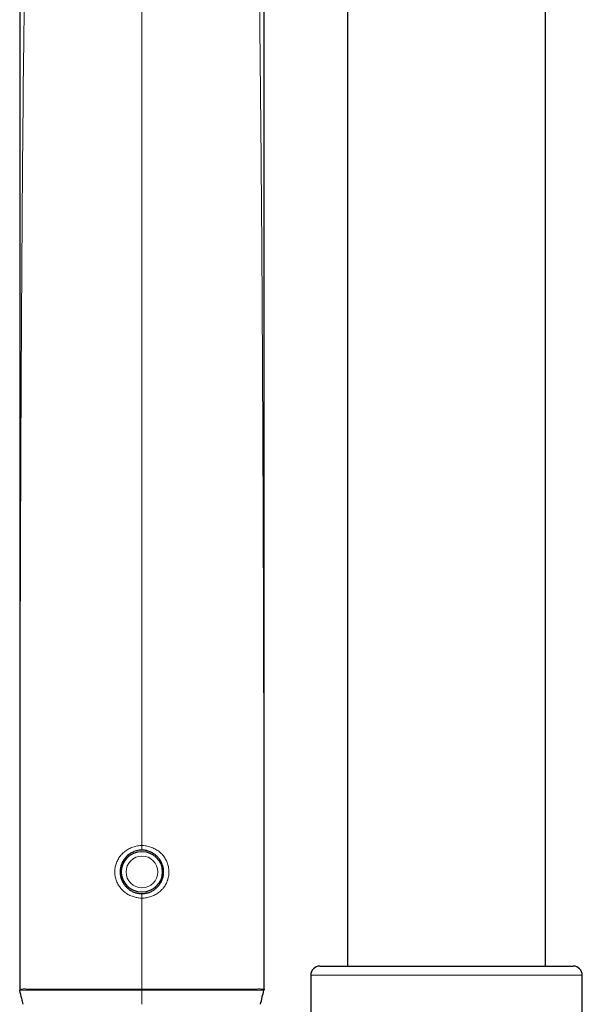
# Model space of a CAD drawing. Header units: millimetres. Extents: x 8 to 2230, y 12 to 2204.
# Tile 37 of 162: x 1063 to 1125, y 1710 to 1818. Entities that reach past the tile are written whole.
import ezdxf

# ---------------------------------------------------------------- set-up
doc = ezdxf.new("R2010")
doc.units = ezdxf.units.MM

msp = doc.modelspace()

# ---------------------------------------------------------------- linework, layer by layer
at = {"color": 7, "linetype": 'Continuous', "lineweight": 30}
for p, q in [((1121.38, 1713.84), (1121.38, 1858.14)), ((1099.48, 1832.26), (1099.48, 1713.84)), ((1096.43, 1713.84), (1124.43, 1713.84)), ((1095.43, 1712.84), (1095.43, 1706.76)), ((1125.43, 1592.84), (1125.43, 1712.84))]:
    msp.add_line(p, q, dxfattribs=at)
at = {"color": 252, "linetype": 'Continuous', "lineweight": 0}
for p, q in [((1076.78, 1826.52), (1076.78, 1727.15)), ((1075.21, 1726.06), (1075.3, 1725.95)), ((1078.34, 1726.05), (1078.25, 1725.95)), ((1075.3, 1722.55), (1075.21, 1722.44)), ((1078.25, 1722.55), (1078.34, 1722.44)), ((1076.78, 1721.35), (1076.78, 1711.31)), ((1125.43, 1712.84), (1095.43, 1712.84)), ((1063.29, 1711.18), (1063.28, 1711.3)), ((1076.78, 1711.31), (1076.78, 1711.19)), ((1076.78, 1711.19), (1076.78, 1709.63)), ((1090.26, 1711.18), (1090.27, 1711.3))]:
    msp.add_line(p, q, dxfattribs=at)
at = {"color": 252, "linetype": 'Continuous', "lineweight": 0, "flags": 128}
for points in [[(1076.78, 1726.65), (1076.78, 1726.65), (1076.78, 1726.68), (1076.78, 1726.71), (1076.78, 1726.76), (1076.78, 1726.83), (1076.78, 1726.9), (1076.78, 1726.98), (1076.78, 1727.06), (1076.78, 1727.15)], [(1074.74, 1725.51), (1074.76, 1725.48), (1074.78, 1725.45), (1074.8, 1725.42), (1074.82, 1725.39), (1074.82, 1725.37), (1074.82, 1725.35)], [(1078.74, 1725.35), (1078.73, 1725.37), (1078.73, 1725.39), (1078.75, 1725.42), (1078.77, 1725.45), (1078.8, 1725.48), (1078.81, 1725.5)], [(1074.73, 1722.99), (1074.76, 1723.01), (1074.78, 1723.04), (1074.8, 1723.07), (1074.82, 1723.1), (1074.82, 1723.12), (1074.82, 1723.14)], [(1078.74, 1723.14), (1078.73, 1723.12), (1078.73, 1723.1), (1078.75, 1723.07), (1078.77, 1723.04), (1078.8, 1723.01), (1078.81, 1722.99)], [(1076.78, 1721.35), (1076.78, 1721.44), (1076.78, 1721.52), (1076.78, 1721.6), (1076.78, 1721.67), (1076.78, 1721.73), (1076.78, 1721.78), (1076.78, 1721.82), (1076.78, 1721.84), (1076.78, 1721.85)]]:
    msp.add_lwpolyline(points, dxfattribs=at)
at = {"color": 7, "linetype": 'Continuous', "lineweight": 30}
msp.add_circle((1076.78, 1724.25), 2.25, dxfattribs=at)
at = {"color": 252, "linetype": 'Continuous', "lineweight": 0}
msp.add_circle((1076.78, 1724.25), 1.75, dxfattribs=at)
at = {"color": 7, "linetype": 'Continuous', "lineweight": 30}
for centre, start, end in [((1096.43, 1712.84), 90, 180), ((1124.43, 1712.84), 0, 90)]:
    msp.add_arc(centre, 1, start, end, dxfattribs=at)
at = {"color": 252, "linetype": 'Continuous', "lineweight": 0}
for points, knots in [([(1089.66, 1828.29), (1089.73, 1823.66), (1089.85, 1814.13), (1089.98, 1799.68), (1090.08, 1784.95), (1090.15, 1770.22), (1090.2, 1755.5), (1090.24, 1740.77), (1090.26, 1726.04), (1090.27, 1716.22), (1090.27, 1711.31)], [0, 0, 0, 0, 0.118617, 0.244529, 0.370441, 0.496353, 0.622264, 0.748176, 0.874088, 1, 1, 1, 1]), ([(1063.83, 1824.03), (1063.79, 1820.82), (1063.68, 1812.71), (1063.57, 1799.68), (1063.47, 1784.95), (1063.4, 1770.22), (1063.35, 1755.5), (1063.31, 1740.77), (1063.29, 1726.04), (1063.28, 1716.22), (1063.28, 1711.31)], [0, 0, 0, 0, 0.08535, 0.216014, 0.346678, 0.477343, 0.608007, 0.738671, 0.869336, 1, 1, 1, 1]), ([(1076.78, 1721.35), (1076.78, 1721.35), (1076.65, 1721.35), (1076.4, 1721.37), (1076.08, 1721.43), (1075.8, 1721.51), (1075.57, 1721.59), (1075.34, 1721.7), (1075.13, 1721.82), (1074.89, 1721.99), (1074.64, 1722.21), (1074.42, 1722.45), (1074.25, 1722.68), (1074.13, 1722.9), (1074.02, 1723.12), (1073.93, 1723.35), (1073.86, 1723.59), (1073.81, 1723.83), (1073.79, 1724.07), (1073.78, 1724.31), (1073.8, 1724.56), (1073.83, 1724.8), (1073.89, 1725.03), (1073.97, 1725.26), (1074.06, 1725.48), (1074.18, 1725.7), (1074.31, 1725.9), (1074.46, 1726.09), (1074.63, 1726.27), (1074.81, 1726.44), (1075.01, 1726.59), (1075.22, 1726.73), (1075.44, 1726.85), (1075.67, 1726.95), (1075.91, 1727.03), (1076.16, 1727.09), (1076.45, 1727.14), (1076.65, 1727.15), (1076.78, 1727.15)], [0, 0, 0, 0, 0.000007, 0.040109, 0.080212, 0.107573, 0.133937, 0.160476, 0.187283, 0.21446, 0.25435, 0.294238, 0.321475, 0.347822, 0.374361, 0.401204, 0.428467, 0.454387, 0.480504, 0.506928, 0.533775, 0.559414, 0.585389, 0.611365, 0.637881, 0.663869, 0.690041, 0.716493, 0.743325, 0.769872, 0.796602, 0.823901, 0.851395, 0.878199, 0.905186, 0.932746, 0.960505, 1, 1, 1, 1]), ([(1076.78, 1727.15), (1076.9, 1727.15), (1077.1, 1727.14), (1077.39, 1727.09), (1077.63, 1727.03), (1077.87, 1726.95), (1078.11, 1726.85), (1078.33, 1726.73), (1078.54, 1726.6), (1078.73, 1726.45), (1078.92, 1726.28), (1079.09, 1726.1), (1079.23, 1725.91), (1079.37, 1725.7), (1079.48, 1725.49), (1079.58, 1725.27), (1079.66, 1725.04), (1079.72, 1724.8), (1079.75, 1724.56), (1079.77, 1724.32), (1079.77, 1724.08), (1079.74, 1723.83), (1079.69, 1723.59), (1079.63, 1723.36), (1079.54, 1723.13), (1079.43, 1722.9), (1079.28, 1722.65), (1079.08, 1722.39), (1078.85, 1722.15), (1078.63, 1721.97), (1078.43, 1721.83), (1078.21, 1721.7), (1077.99, 1721.6), (1077.76, 1721.51), (1077.52, 1721.44), (1077.28, 1721.39), (1077.03, 1721.36), (1076.86, 1721.35), (1076.78, 1721.35), (1076.78, 1721.35)], [0, 0, 0, 0, 0.039494, 0.066299, 0.093285, 0.120844, 0.148601, 0.175241, 0.201881, 0.229176, 0.256668, 0.282662, 0.308832, 0.335279, 0.362108, 0.387753, 0.413725, 0.439697, 0.466212, 0.492129, 0.518246, 0.54467, 0.571517, 0.597855, 0.624395, 0.651241, 0.678505, 0.718391, 0.75828, 0.785517, 0.81188, 0.838418, 0.865225, 0.892402, 0.918933, 0.945464, 0.972634, 0.999994, 1, 1, 1, 1]), ([(1074.5, 1723.49), (1074.49, 1723.52), (1074.46, 1723.67), (1074.43, 1723.94), (1074.42, 1724.28), (1074.44, 1724.62), (1074.46, 1724.85), (1074.49, 1724.96), (1074.49, 1724.97)], [0, 0, 0, 0, 0.0606686, 0.2997188, 0.5406342, 0.760252, 0.9813753, 1, 1, 1, 1]), ([(1079.06, 1724.98), (1079.06, 1724.95), (1079.09, 1724.82), (1079.12, 1724.56), (1079.14, 1724.21), (1079.11, 1723.87), (1079.09, 1723.64), (1079.06, 1723.52), (1079.06, 1723.5)], [0, 0, 0, 0, 0.0452696, 0.2853164, 0.5272364, 0.7477698, 0.9698151, 1, 1, 1, 1]), ([(1063.28, 1711.31), (1063.28, 1711.31), (1063.29, 1711.31), (1063.32, 1711.29), (1063.36, 1711.29), (1063.44, 1711.3), (1063.54, 1711.31), (1063.64, 1711.32), (1063.77, 1711.32), (1063.91, 1711.32), (1064.07, 1711.31), (1064.24, 1711.31), (1064.43, 1711.3), (1064.65, 1711.3), (1064.9, 1711.3), (1065.19, 1711.3), (1065.49, 1711.3), (1065.82, 1711.3), (1066.16, 1711.3), (1066.52, 1711.31), (1066.9, 1711.31), (1067.31, 1711.31), (1067.77, 1711.31), (1068.25, 1711.31), (1068.76, 1711.31), (1069.27, 1711.31), (1069.78, 1711.31), (1070.29, 1711.31), (1070.81, 1711.31), (1071.35, 1711.31), (1071.89, 1711.31), (1072.44, 1711.31), (1073.01, 1711.31), (1073.55, 1711.31), (1074.07, 1711.31), (1074.66, 1711.31), (1075.36, 1711.31), (1076.1, 1711.31), (1076.57, 1711.31), (1076.78, 1711.31), (1076.78, 1711.31)], [0, 0, 0, 0, 0.015343, 0.030689, 0.056396, 0.082103, 0.103617, 0.125131, 0.146864, 0.168596, 0.190562, 0.212529, 0.234705, 0.256882, 0.283033, 0.309185, 0.335619, 0.362052, 0.388842, 0.415633, 0.442694, 0.469756, 0.500903, 0.532165, 0.563428, 0.594801, 0.624172, 0.653544, 0.683154, 0.712765, 0.742679, 0.772593, 0.802742, 0.83289, 0.858876, 0.884861, 0.926678, 0.968495, 0.999997, 1, 1, 1, 1]), ([(1063.28, 1711.29), (1063.28, 1711.3), (1063.28, 1711.3), (1063.28, 1711.3), (1063.28, 1711.3), (1063.28, 1711.3)], [0, 0, 0, 0, 0.596544, 0.999725, 1, 1, 1, 1]), ([(1076.78, 1711.19), (1076.51, 1711.19), (1075.97, 1711.18), (1075.17, 1711.18), (1074.37, 1711.18), (1073.65, 1711.18), (1073.02, 1711.18), (1072.48, 1711.18), (1071.93, 1711.19), (1071.39, 1711.19), (1070.85, 1711.19), (1070.32, 1711.19), (1069.8, 1711.19), (1069.28, 1711.19), (1068.77, 1711.19), (1068.27, 1711.19), (1067.78, 1711.19), (1067.33, 1711.19), (1066.92, 1711.19), (1066.55, 1711.19), (1066.2, 1711.18), (1065.86, 1711.18), (1065.53, 1711.18), (1065.22, 1711.18), (1064.93, 1711.18), (1064.63, 1711.18), (1064.34, 1711.19), (1064.05, 1711.19), (1063.8, 1711.2), (1063.6, 1711.19), (1063.47, 1711.18), (1063.37, 1711.17), (1063.32, 1711.18), (1063.3, 1711.19), (1063.3, 1711.19), (1063.29, 1711.19)], [0, 0, 0, 0, 0.041576, 0.083258, 0.125156, 0.167164, 0.196522, 0.22588, 0.255468, 0.285056, 0.314994, 0.344932, 0.375125, 0.405316, 0.436457, 0.46772, 0.498984, 0.530377, 0.556517, 0.582656, 0.609055, 0.635453, 0.662255, 0.689057, 0.716158, 0.743259, 0.775448, 0.813413, 0.851375, 0.884616, 0.917857, 0.946045, 0.974233, 0.987118, 1, 1, 1, 1]), ([(1090.27, 1711.31), (1090.27, 1711.31), (1090.26, 1711.3), (1090.22, 1711.29), (1090.17, 1711.29), (1090.1, 1711.3), (1089.99, 1711.31), (1089.84, 1711.32), (1089.65, 1711.32), (1089.42, 1711.31), (1089.17, 1711.3), (1088.92, 1711.3), (1088.65, 1711.3), (1088.36, 1711.3), (1088.06, 1711.3), (1087.74, 1711.3), (1087.39, 1711.3), (1087.03, 1711.31), (1086.65, 1711.31), (1086.24, 1711.31), (1085.79, 1711.31), (1085.3, 1711.31), (1084.79, 1711.31), (1084.28, 1711.31), (1083.77, 1711.31), (1083.26, 1711.31), (1082.74, 1711.31), (1082.21, 1711.31), (1081.66, 1711.31), (1081.11, 1711.31), (1080.55, 1711.31), (1079.91, 1711.31), (1079.19, 1711.31), (1078.39, 1711.31), (1077.58, 1711.31), (1077.05, 1711.31), (1076.78, 1711.31), (1076.78, 1711.31)], [0, 0, 0, 0, 0.0204543, 0.0409795, 0.0615048, 0.0821048, 0.1090421, 0.1359787, 0.168751, 0.2015249, 0.2292, 0.2568754, 0.2829806, 0.3090862, 0.3354867, 0.3618876, 0.3887118, 0.4155364, 0.4426443, 0.4697526, 0.5008841, 0.5321468, 0.56341, 0.5947999, 0.6241318, 0.653464, 0.6830464, 0.712629, 0.7425723, 0.7725157, 0.8027041, 0.8328926, 0.8744514, 0.9162274, 0.9580037, 0.9999969, 1, 1, 1, 1]), ([(1076.78, 1711.19), (1077.04, 1711.19), (1077.58, 1711.18), (1078.38, 1711.18), (1079.18, 1711.18), (1079.9, 1711.18), (1080.53, 1711.18), (1081.07, 1711.18), (1081.62, 1711.19), (1082.16, 1711.19), (1082.69, 1711.19), (1083.23, 1711.19), (1083.75, 1711.19), (1084.27, 1711.19), (1084.78, 1711.19), (1085.28, 1711.19), (1085.77, 1711.19), (1086.22, 1711.19), (1086.63, 1711.19), (1087, 1711.19), (1087.35, 1711.18), (1087.69, 1711.18), (1088.02, 1711.18), (1088.33, 1711.18), (1088.63, 1711.18), (1088.88, 1711.18), (1089.1, 1711.19), (1089.31, 1711.19), (1089.52, 1711.19), (1089.72, 1711.2), (1089.88, 1711.2), (1090, 1711.19), (1090.09, 1711.18), (1090.16, 1711.17), (1090.21, 1711.17), (1090.24, 1711.18), (1090.25, 1711.18), (1090.26, 1711.19)], [0, 0, 0, 0, 0.041522, 0.08331, 0.125099, 0.167161, 0.196498, 0.225835, 0.255334, 0.284832, 0.314855, 0.344878, 0.375094, 0.405309, 0.436417, 0.46768, 0.498943, 0.530368, 0.556485, 0.582602, 0.608896, 0.63519, 0.662089, 0.688987, 0.716117, 0.743246, 0.764705, 0.786163, 0.815246, 0.84435, 0.873429, 0.895643, 0.917856, 0.938296, 0.958832, 0.979368, 1, 1, 1, 1]), ([(1090.27, 1711.29), (1090.27, 1711.3), (1090.27, 1711.3), (1090.27, 1711.3), (1090.27, 1711.3), (1090.27, 1711.3)], [0, 0, 0, 0, 0.5965437, 0.9997251, 1, 1, 1, 1])]:
    msp.add_open_spline(points, degree=3, knots=knots, dxfattribs=at)
at = {"color": 7, "linetype": 'Continuous', "lineweight": 30}
for points, knots in [([(1090.27, 1711.29), (1090.27, 1711.36), (1090.27, 1711.73), (1090.27, 1712.37), (1090.27, 1713.2), (1090.27, 1713.99), (1090.27, 1714.72), (1090.27, 1715.4), (1090.27, 1716.01), (1090.27, 1716.57), (1090.27, 1717.09), (1090.27, 1717.56), (1090.27, 1717.99), (1090.27, 1718.38), (1090.27, 1718.73), (1090.27, 1719.04), (1090.27, 1719.29), (1090.27, 1719.5), (1090.27, 1719.66), (1090.27, 1719.81), (1090.27, 1719.96), (1090.27, 1720.2), (1090.27, 1720.55), (1090.27, 1721.01), (1090.27, 1721.51), (1090.27, 1722.03), (1090.27, 1722.58), (1090.27, 1723.17), (1090.27, 1723.78), (1090.27, 1724.42), (1090.27, 1725.43), (1090.27, 1726.82), (1090.27, 1728.6), (1090.27, 1730.42), (1090.27, 1732.28), (1090.27, 1734.19), (1090.27, 1736.14), (1090.27, 1738.1), (1090.27, 1740.05), (1090.27, 1741.99), (1090.27, 1743.92), (1090.27, 1745.7), (1090.27, 1747.34), (1090.27, 1748.83), (1090.27, 1750.31), (1090.27, 1751.78), (1090.27, 1753.21), (1090.27, 1754.6), (1090.27, 1755.92), (1090.27, 1757.2), (1090.27, 1758.42), (1090.27, 1759.59), (1090.27, 1760.71), (1090.27, 1761.77), (1090.27, 1762.67), (1090.27, 1763.41), (1090.27, 1764.02), (1090.27, 1764.64), (1090.27, 1765.28), (1090.27, 1766.02), (1090.27, 1766.84), (1090.27, 1767.76), (1090.27, 1768.72), (1090.27, 1769.73), (1090.27, 1770.78), (1090.27, 1771.86), (1090.27, 1772.98), (1090.27, 1774.14), (1090.27, 1775.84), (1090.27, 1778.08), (1090.27, 1780.82), (1090.27, 1783.43), (1090.27, 1785.91), (1090.27, 1788.26), (1090.27, 1790.58), (1090.27, 1792.85), (1090.27, 1795.09), (1090.27, 1797.24), (1090.27, 1799.31), (1090.27, 1800.86), (1090.27, 1801.93), (1090.27, 1802.55), (1090.27, 1803.16), (1090.27, 1803.78), (1090.27, 1804.48), (1090.27, 1805.27), (1090.27, 1806.17), (1090.27, 1807.13), (1090.27, 1808.13), (1090.27, 1809.19), (1090.27, 1810.3), (1090.27, 1811.46), (1090.27, 1812.67), (1090.27, 1813.93), (1090.27, 1815.25), (1090.27, 1816.62), (1090.27, 1818.04), (1090.27, 1819.51), (1090.27, 1820.98), (1090.27, 1822.47), (1090.27, 1823.95), (1090.27, 1825.48), (1090.27, 1826.99), (1090.27, 1827.99), (1090.27, 1828.46)], [0, 0, 0, 0, 0.001777, 0.009314, 0.016433, 0.023132, 0.029411, 0.03527, 0.040408, 0.045172, 0.04956, 0.053573, 0.057211, 0.060631, 0.063635, 0.066223, 0.068396, 0.070153, 0.071475, 0.072665, 0.073934, 0.075281, 0.078805, 0.082775, 0.08719, 0.091509, 0.096183, 0.101213, 0.106568, 0.112015, 0.117504, 0.132409, 0.147611, 0.163108, 0.178902, 0.195323, 0.212048, 0.228817, 0.245486, 0.262055, 0.278524, 0.294893, 0.307656, 0.320358, 0.332998, 0.345577, 0.357991, 0.369751, 0.381066, 0.391938, 0.402366, 0.41235, 0.421889, 0.430984, 0.439634, 0.444844, 0.44993, 0.455211, 0.460742, 0.466523, 0.473986, 0.481828, 0.49005, 0.498652, 0.507635, 0.516828, 0.526389, 0.536318, 0.546387, 0.570129, 0.593544, 0.616628, 0.636957, 0.657018, 0.676782, 0.696203, 0.71528, 0.734014, 0.751325, 0.768332, 0.773614, 0.778866, 0.784088, 0.789289, 0.794674, 0.801935, 0.809636, 0.817777, 0.826359, 0.83538, 0.844843, 0.854746, 0.865089, 0.875873, 0.887098, 0.898765, 0.910872, 0.92342, 0.93641, 0.948705, 0.961371, 0.974409, 0.987817, 1, 1, 1, 1]), ([(1063.28, 1824.2), (1063.28, 1823.94), (1063.28, 1823.26), (1063.28, 1822.19), (1063.28, 1821.03), (1063.28, 1819.95), (1063.28, 1818.95), (1063.28, 1817.98), (1063.28, 1817.06), (1063.28, 1816.17), (1063.28, 1815.32), (1063.28, 1814.49), (1063.28, 1813.69), (1063.28, 1812.94), (1063.28, 1812.23), (1063.28, 1811.57), (1063.28, 1810.95), (1063.28, 1810.39), (1063.28, 1809.87), (1063.28, 1809.4), (1063.28, 1808.99), (1063.28, 1808.64), (1063.28, 1808.31), (1063.28, 1808.01), (1063.28, 1807.73), (1063.28, 1807.44), (1063.28, 1807.14), (1063.28, 1806.69), (1063.28, 1806.08), (1063.28, 1805.29), (1063.28, 1804.45), (1063.28, 1803.58), (1063.28, 1802.66), (1063.28, 1801.7), (1063.28, 1800.7), (1063.28, 1799.66), (1063.28, 1798.58), (1063.28, 1797.46), (1063.28, 1796.31), (1063.28, 1794.62), (1063.28, 1792.38), (1063.28, 1789.32), (1063.28, 1785.96), (1063.28, 1783.15), (1063.28, 1781.15), (1063.28, 1780), (1063.28, 1778.88), (1063.28, 1777.8), (1063.28, 1776.76), (1063.28, 1775.77), (1063.28, 1774.83), (1063.28, 1773.92), (1063.28, 1773.06), (1063.28, 1772.3), (1063.28, 1771.63), (1063.28, 1771.05), (1063.28, 1770.49), (1063.28, 1769.93), (1063.28, 1769.29), (1063.28, 1768.56), (1063.28, 1767.71), (1063.28, 1766.83), (1063.28, 1765.89), (1063.28, 1764.91), (1063.28, 1763.88), (1063.28, 1762.8), (1063.28, 1761.66), (1063.28, 1760.45), (1063.28, 1759.2), (1063.28, 1757.95), (1063.28, 1756.71), (1063.28, 1755.47), (1063.28, 1753.93), (1063.28, 1752.09), (1063.28, 1749.95), (1063.28, 1747.84), (1063.28, 1745.76), (1063.28, 1743.7), (1063.28, 1741.58), (1063.28, 1739.38), (1063.28, 1737.1), (1063.28, 1734.77), (1063.28, 1732.9), (1063.28, 1731.49), (1063.28, 1730.54), (1063.28, 1729.59), (1063.28, 1728.65), (1063.28, 1727.72), (1063.28, 1726.83), (1063.28, 1726), (1063.28, 1725.23), (1063.28, 1724.53), (1063.28, 1723.9), (1063.28, 1723.31), (1063.28, 1722.76), (1063.28, 1722.33), (1063.28, 1722), (1063.28, 1721.77), (1063.28, 1721.55), (1063.28, 1721.34), (1063.28, 1721.11), (1063.28, 1720.86), (1063.28, 1720.56), (1063.28, 1720.22), (1063.28, 1719.84), (1063.28, 1719.41), (1063.28, 1718.94), (1063.28, 1718.42), (1063.28, 1717.86), (1063.28, 1717.25), (1063.28, 1716.6), (1063.28, 1715.9), (1063.28, 1715.14), (1063.28, 1714.32), (1063.28, 1713.45), (1063.28, 1712.53), (1063.28, 1711.81), (1063.28, 1711.39), (1063.28, 1711.29)], [0, 0, 0, 0, 0.007045, 0.017985, 0.028497, 0.037758, 0.04666, 0.055203, 0.063388, 0.071214, 0.078681, 0.086146, 0.093215, 0.099888, 0.106165, 0.112046, 0.117437, 0.122446, 0.127074, 0.13132, 0.134789, 0.137954, 0.140814, 0.143375, 0.145868, 0.148425, 0.151047, 0.153733, 0.160389, 0.167409, 0.174796, 0.182547, 0.190664, 0.199147, 0.207994, 0.217207, 0.226785, 0.236727, 0.246966, 0.257274, 0.28178, 0.306577, 0.338559, 0.371013, 0.38131, 0.391597, 0.401545, 0.411103, 0.420272, 0.42905, 0.437437, 0.445435, 0.453042, 0.460258, 0.465654, 0.470809, 0.475723, 0.480564, 0.48564, 0.49268, 0.500137, 0.508011, 0.516301, 0.525009, 0.534133, 0.543675, 0.553633, 0.564514, 0.575676, 0.586767, 0.59778, 0.608713, 0.619568, 0.638754, 0.657688, 0.67637, 0.694799, 0.712981, 0.73126, 0.751136, 0.771357, 0.791922, 0.812833, 0.821142, 0.829505, 0.83792, 0.846389, 0.854665, 0.862516, 0.869942, 0.876944, 0.882857, 0.888429, 0.89366, 0.898549, 0.903098, 0.905207, 0.907234, 0.909179, 0.911041, 0.912918, 0.915155, 0.917782, 0.9208, 0.924209, 0.928007, 0.932195, 0.936773, 0.941741, 0.947098, 0.952844, 0.958979, 0.965823, 0.973092, 0.980786, 0.988905, 0.997447, 1, 1, 1, 1]), ([(1076.78, 1726.65), (1076.68, 1726.64), (1076.48, 1726.64), (1076.18, 1726.58), (1075.92, 1726.5), (1075.71, 1726.4), (1075.53, 1726.3), (1075.36, 1726.19), (1075.2, 1726.06), (1075.06, 1725.92), (1074.92, 1725.78), (1074.8, 1725.62), (1074.69, 1725.45), (1074.6, 1725.27), (1074.52, 1725.09), (1074.46, 1724.9), (1074.42, 1724.7), (1074.39, 1724.51), (1074.37, 1724.31), (1074.38, 1724.1), (1074.4, 1723.9), (1074.44, 1723.7), (1074.49, 1723.51), (1074.56, 1723.32), (1074.65, 1723.13), (1074.77, 1722.93), (1074.93, 1722.71), (1075.11, 1722.51), (1075.29, 1722.36), (1075.45, 1722.24), (1075.62, 1722.14), (1075.8, 1722.05), (1075.99, 1721.98), (1076.18, 1721.92), (1076.37, 1721.88), (1076.57, 1721.85), (1076.71, 1721.85), (1076.78, 1721.85)], [0, 0, 0, 0, 0.038867, 0.078659, 0.119115, 0.146546, 0.173066, 0.199586, 0.226775, 0.254161, 0.280307, 0.306628, 0.333223, 0.360195, 0.386269, 0.412343, 0.438787, 0.465618, 0.491938, 0.518451, 0.545261, 0.57248, 0.599029, 0.625771, 0.653113, 0.680661, 0.720343, 0.760647, 0.787949, 0.814098, 0.840424, 0.867026, 0.894009, 0.920216, 0.946424, 0.973013, 1, 1, 1, 1]), ([(1076.78, 1721.85), (1076.84, 1721.85), (1076.97, 1721.85), (1077.17, 1721.88), (1077.37, 1721.92), (1077.56, 1721.98), (1077.75, 1722.05), (1077.92, 1722.14), (1078.1, 1722.24), (1078.26, 1722.36), (1078.41, 1722.49), (1078.55, 1722.63), (1078.68, 1722.79), (1078.8, 1722.95), (1078.9, 1723.13), (1078.99, 1723.31), (1079.06, 1723.5), (1079.11, 1723.7), (1079.15, 1723.9), (1079.17, 1724.1), (1079.18, 1724.3), (1079.16, 1724.5), (1079.14, 1724.7), (1079.09, 1724.89), (1079.03, 1725.08), (1078.95, 1725.27), (1078.86, 1725.44), (1078.75, 1725.61), (1078.63, 1725.77), (1078.48, 1725.95), (1078.28, 1726.13), (1078.05, 1726.28), (1077.85, 1726.4), (1077.66, 1726.48), (1077.47, 1726.55), (1077.27, 1726.6), (1077.04, 1726.64), (1076.87, 1726.64), (1076.78, 1726.65)], [0, 0, 0, 0, 0.0260151, 0.0522164, 0.0790025, 0.105989, 0.132133, 0.1584588, 0.1850626, 0.2120449, 0.2385919, 0.2651391, 0.2920569, 0.3193587, 0.3459127, 0.3729515, 0.3999899, 0.4275357, 0.4538563, 0.4803677, 0.5071767, 0.5343943, 0.5604658, 0.5865375, 0.6129834, 0.6398139, 0.6659559, 0.6922771, 0.7188732, 0.7458444, 0.7856279, 0.8260413, 0.8534268, 0.8799554, 0.9064836, 0.9337039, 0.9611335, 1, 1, 1, 1]), ([(1063.28, 1711.29), (1063.28, 1711.29), (1063.28, 1711.25), (1063.28, 1711.21), (1063.29, 1711.18)], [0, 0, 0, 0, 0.1034376, 1, 1, 1, 1]), ([(1063.29, 1711.18), (1063.29, 1711.18), (1063.29, 1711.18), (1063.29, 1711.17), (1063.29, 1711.17)], [0, 0, 0, 0, 0.388865, 1, 1, 1, 1]), ([(1063.67, 1709.63), (1063.62, 1709.84), (1063.49, 1710.36), (1063.36, 1710.87), (1063.29, 1711.17)], [0, 0, 0, 0, 0.41388, 1, 1, 1, 1]), ([(1089.88, 1709.63), (1089.94, 1709.89), (1090.07, 1710.4), (1090.2, 1710.92), (1090.26, 1711.17)], [0, 0, 0, 0, 0.496765, 1, 1, 1, 1]), ([(1090.27, 1711.29), (1090.27, 1711.29), (1090.27, 1711.25), (1090.27, 1711.21), (1090.26, 1711.18)], [0, 0, 0, 0, 0.1034376, 1, 1, 1, 1]), ([(1090.26, 1711.18), (1090.26, 1711.18), (1090.26, 1711.18), (1090.26, 1711.17), (1090.26, 1711.17)], [0, 0, 0, 0, 0.388865, 1, 1, 1, 1])]:
    msp.add_open_spline(points, degree=3, knots=knots, dxfattribs=at)

doc.saveas('drawing.dxf')
